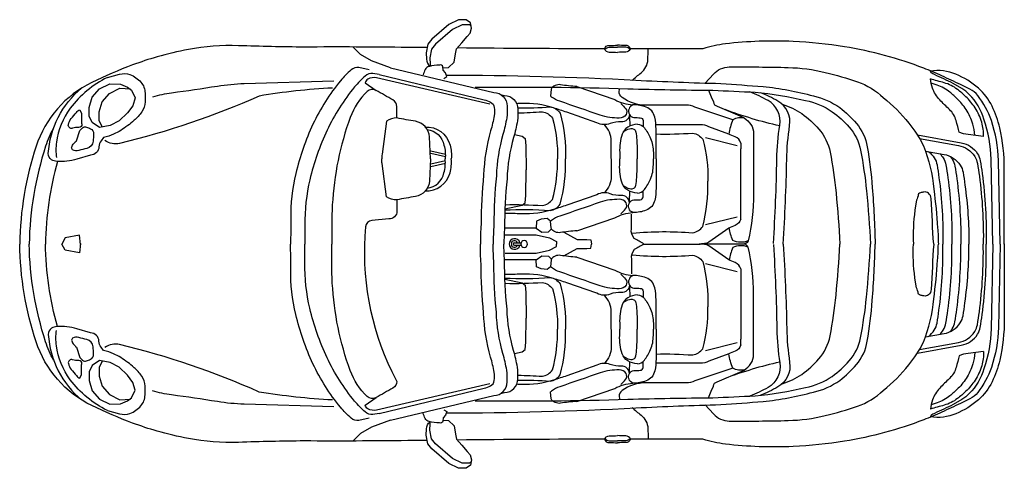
# Model space of a CAD drawing. Header units: millimetres. Extents: x 1343 to 64046, y 44602 to 77982.
# Tile 26 of 68: x 19242 to 23666, y 72056 to 74069. Entities that reach past the tile are written whole.
import ezdxf

# ---------------------------------------------------------------- set-up
doc = ezdxf.new("R2010")
doc.units = ezdxf.units.MM
doc.set_wipeout_variables(frame=1)

# ---------------------------------------------------------------- blocks, each defined once
blk = doc.blocks.new('A$C0AE11F45')
blk.add_wipeout([(1278.9, 122.7), (1130.9, 120.6), (947.4, 115.8), (757.7, 133.7), (562.1, 183.7), (324.1, 281.6), (169.8, 399.3), (73.8, 568), (0, 1006.4), (73.8, 1444.9), (169.8, 1613.5), (324.1, 1731.2), (507.4, 1809.9), (617.6, 1846.1), (757.7, 1879.1), (947.4, 1897.1), (982.9, 1896.4), (1278.9, 1890.1), (1497.3, 1890.5), (1830.3, 1887.5), (1833.4, 1903.4), (1852.1, 1925.8), (1928, 1991.7), (1971.6, 2012.9), (2005.2, 2012.9), (2025.1, 1999.2), (2030.1, 1975.6), (2023.9, 1953.2), (1966.2, 1886.1), (2627.7, 1882.3), (2635.3, 1893.6), (2648.4, 1897.1), (2685.5, 1898.4), (2724.4, 1897.2), (2735.7, 1893.6), (2743.3, 1882.3), (3069.5, 1882.3), (3170.3, 1904.3), (3474.1, 1915.3), (3705.3, 1891.4), (4061.1, 1795.5), (4091.1, 1782.5), (4206, 1768.3), (4306.8, 1705.4), (4368.2, 1625.2), (4402.8, 1527.3), (4423.3, 1343.2), (4423.3, 669.6), (4402.8, 485.6), (4368.2, 387.7), (4306.8, 307.5), (4206, 244.5), (4092.9, 230.1), (4061.1, 217.4), (3705.3, 121.4), (3474.1, 97.6), (3170.3, 108.6), (3069.5, 130.6), (2743.3, 130.5), (2735.7, 119.3), (2722.6, 115.8), (2648.4, 115.8), (2635.3, 119.3), (2627.7, 130.5), (1966.2, 126.8), (2023.9, 59.7), (2030.1, 37.3), (2025.1, 13.7), (2005.2, 0), (1971.6, 0), (1928, 21.1), (1890.1, 54.1), (1852.1, 87.1), (1833.4, 109.5), (1830.3, 125.4), (1497.3, 122.4)])
for p, q in [((4094.3, 1774.4), (4091.4, 1782.3)), ((2801.2, 1559.9), (2801.5, 1533.5)), ((2222.7, 1498.2), (2256.9, 1490.7)), ((2256.9, 1490.7), (2270.5, 1479.9)), ((2270.5, 1479.9), (2273.3, 1447.3)), ((3081.2, 1484.2), (3222.7, 1448.9)), ((1912.5, 1408.8), (1846.3, 1423.5)), ((2273.3, 1447.3), (2276, 1338.8)), ((2695.8, 1416.7), (2695.8, 1389.3)), ((2774, 1416.7), (2774, 1389.3)), ((2846.7, 1416.7), (2846.7, 1389.3)), ((3239.1, 1459.6), (3239.5, 1433.2)), ((3239.5, 1144.8), (3239.5, 1433.2)), ((1912.5, 1397.5), (1846.3, 1412.2)), ((1912.5, 1379.1), (1846.3, 1364.4)), ((2695.8, 1361.9), (2695.8, 1389.3)), ((2774, 1361.9), (2774, 1389.3)), ((2846.7, 1361.9), (2846.7, 1389.3)), ((1912.5, 1367.8), (1846.3, 1353.1)), ((2273.3, 1224.4), (2276, 1338.8)), ((2801.2, 1218.7), (2801.5, 1245.1)), ((2270.5, 1191.8), (2273.3, 1224.4)), ((2179.8, 1164.1), (2256.9, 1180.9)), ((2256.9, 1180.9), (2270.5, 1191.8)), ((3081.2, 1093.8), (3222.7, 1129.1)), ((3239.1, 1118.4), (3239.5, 1144.8)), ((2223.1, 1012.1), (2252.1, 1012.1)), ((2223.1, 1000.7), (2252.1, 1000.7)), ((2804.1, 1006.4), (3057.6, 1006.4)), ((3081.2, 919.1), (3222.7, 883.7)), ((3239.1, 894.5), (3239.5, 868)), ((2179.8, 848.7), (2256.9, 832)), ((3239.5, 868), (3239.5, 579.7)), ((2256.9, 832), (2270.5, 821.1)), ((2270.5, 821.1), (2273.3, 788.5)), ((2273.3, 788.5), (2276, 674.1)), ((2801.2, 794.2), (2801.5, 767.8)), ((2273.3, 565.6), (2276, 674.1)), ((2695.8, 651), (2695.8, 623.6)), ((2695.8, 596.2), (2695.8, 623.6)), ((2774, 651), (2774, 623.6)), ((2774, 596.2), (2774, 623.6)), ((2846.7, 651), (2846.7, 623.6)), ((2846.7, 596.2), (2846.7, 623.6)), ((3239.1, 553.3), (3239.5, 579.7)), ((2256.9, 522.1), (2270.5, 533)), ((2270.5, 533), (2273.3, 565.6)), ((3081.2, 528.7), (3222.7, 564)), ((2222.7, 514.7), (2256.9, 522.1)), ((2801.2, 453), (2801.5, 479.4)), ((4094.3, 238.4), (4091.4, 230.6))]:
    blk.add_line(p, q)
for points in [[(1901.1, 1796.7), (1926.8, 1798.9), (1951.7, 1822.5), (1957.9, 1859.9), (1962.9, 1882.2), (1986.6, 1909.6), (2010.2, 1937), (2023.9, 1953.2), (2030.1, 1975.6), (2025.1, 1999.2), (2005.2, 2012.9), (1971.6, 2012.9), (1928, 1991.7), (1852.1, 1925.8), (1833.4, 1903.4), (1826, 1864.8), (1827.2, 1836.2, 0.22161), (1843.7, 1804.5, 0.22161)], [(2027.9, 1986), (2021.4, 1990.5), (1987.8, 1990.5), (1944.2, 1969.3), (1868.3, 1903.4), (1849.6, 1881), (1842.1, 1842.4), (1843.4, 1813.8, 0.062527), (1845.1, 1803.4, 0.062527)], [(4404.4, 1006.4), (4396.5, 1380.9, 0.076537), (4365, 1560.2, 0.086757), (4303.6, 1672.7, 0.10675), (4269, 1701.1), (4226.5, 1721.5, 0.003982), (4143, 1760.8, 0.016266), (4061.1, 1795.5, 0.052049), (3705.3, 1891.4, 0.02824), (3474.1, 1915.3, 0.041393), (3170.3, 1904.3, 0.048157), (3069.5, 1882.3), (2743.3, 1882.3)], [(1830.3, 1887.5, -0.000281), (1743, 1888.6, 0.004665), (1278.9, 1890.1, -0.006938), (982.9, 1896.4, 0.055982), (757.7, 1879.1, 0.021498), (617.6, 1846.1, 0.021353), (507.4, 1809.9, 0.022762), (324.1, 1731.2, 0.203444), (73.8, 1444.9, 0.07526), (0, 1006.4, 0.07526)], [(2627.7, 1882.3, -0.002126), (1966.2, 1886.1)], [(2627.7, 1882.3, -0.3707), (2648.4, 1897.1, 0.000614), (2685.5, 1898.4)], [(2627.7, 1882.3, 0.3707), (2648.4, 1867.6, -0.000614), (2685.5, 1866.3)], [(2629.2, 1878.3, -0.309042), (2648.4, 1889, 0.000614), (2685.5, 1890.4)], [(2743.3, 1882.3, 0.3707), (2722.6, 1897.1, -0.000614), (2685.5, 1898.4)], [(2741.8, 1878.3, 0.309042), (2722.6, 1889, -0.000614), (2685.5, 1890.4)], [(2743.3, 1882.3, -0.370699), (2722.6, 1867.6, 0.000614), (2685.5, 1866.3)], [(2750.9, 1739.5, -0.024615), (2791.6, 1774.5, 0.223398), (2821.9, 1834.1, -0.00021), (2823.4, 1882.3, -0.00021)], [(393.8, 1753.3), (448.4, 1768.4, -0.15571), (495.5, 1766.5, -0.128859), (544.5, 1732.6, -0.172618), (563.3, 1683.7, -0.012779), (563.3, 1644.2, -0.149305), (548.2, 1599, -0.057452), (514.3, 1561.4, -0.039867), (454.1, 1516.2, -0.038453), (422.1, 1499.3, -0.044126), (376.9, 1484.2), (365.6, 1469.2, 0.151431), (356.2, 1442.8, -0.389635), (318.5, 1405.2), (256.3, 1386.4, -0.094342), (167.8, 1377, -0.108453), (143.4, 1384.5, -0.290912), (128.3, 1412.7, -0.205966), (278.4, 1705.9, -0.700887)], [(1570, 1788.3), (1523.7, 1798.3, 0.220404), (1488.7, 1787.7, 0.037374), (1441.5, 1738.9, 0.064028), (1317.6, 1544.1, 0.05126), (1240.3, 1322.6, 0.061449), (1217.6, 1118.5, -0.010916), (1216.5, 1006.4, -0.008235)], [(1614.4, 1767), (1587.1, 1770.8, 0.220404), (1552, 1760.2, 0.037374), (1504.8, 1711.4, 0.064028), (1380.9, 1516.6, 0.05126), (1303.6, 1295.1, 0.061449), (1280.9, 1091, -0.008235), (1280.5, 1006.4, -0.008235)], [(1666.2, 1797), (2130.2, 1686.7), (2130.2, 1686.7, -0.407429), (2189.4, 1625.5, -0.069501), (2188, 1572.7, -0.029071), (2171.1, 1498.3, 0.062231), (2141.5, 1312.5, 0.024249), (2130.1, 1092.5, 0.020658), (2127.6, 1006.4, 0.020658)], [(1904.8, 1749.8), (1919.1, 1758.6), (1913.6, 1775.1), (1902.6, 1786), (1900.4, 1801.4, 0.504918), (1886.2, 1809, 0.045684), (1839, 1803.6, 0.242065), (1821.5, 1789.3, 0.032414), (1812.7, 1765.2, 0.143073)], [(3080, 1728.8), (3116.6, 1769.1, -0.209375), (3187.7, 1800.9, -0.008786), (3452.3, 1798.5, -0.052376), (3619, 1776.4, -0.022093), (3763.5, 1734.8, -0.108048), (3879.4, 1663.3, -0.061356), (3993.9, 1548.7, -0.068655), (4060, 1446.6, -0.073523), (4106.6, 1252.5, -0.014318), (4123.8, 1078.6, -0.013039), (4126.9, 1006.4, -0.013039)], [(4423.3, 1005), (4423.3, 1343.2, 0.055426), (4402.8, 1527.3, 0.059428), (4368.2, 1625.2, 0.097452), (4306.8, 1705.4, 0.082707), (4206, 1768.3, 0.136156), (4091.1, 1782.5, -0.047635)], [(4371.5, 1006.4), (4363.5, 1386.6, 0.076537), (4332, 1565.9, 0.119374), (4265.7, 1678, 0.071149), (4232.5, 1704.1), (4193.4, 1727.2, 0.003982), (4110, 1766.5, 0.005807), (4094, 1774.6, 0.004362)], [(393.8, 1753.3, 0.118384), (227.2, 1615.8, 0.125214), (164.7, 1462.8, 0.057098), (164.7, 1393.9, -1.07298)], [(1411.4, 1736.4), (1008.4, 1725.1, 0.03271), (887.9, 1713.8, -0.00658), (682.6, 1683.7, 0.040733), (596, 1664.9, 0.249875)], [(2112.5, 1634.2), (1603.5, 1751.8, 0.184919), (1563.6, 1746.3, 0.243778), (1552.5, 1729.6), (1601.1, 1695.7)], [(1614.4, 1767), (2087.2, 1653.1, -0.053281), (2115.2, 1643.1, -0.257952), (2132.2, 1619.1, -0.069501), (2131.2, 1582.2, -0.029071), (2115.8, 1514.3, 0.06163), (2084, 1316.3, 0.023841), (2072.5, 1094.6, 0.020054), (2070, 1006.4, 0.020054)], [(1919.7, 1764.2, -0.013204), (2768.4, 1741.8, 0.006823), (3149.7, 1726.8, 0.002349), (3339.3, 1713.7, -0.035892), (3565.5, 1671.3, -0.099022), (3684.3, 1618.5, -0.0549), (3759, 1547.5, -0.134174), (3807.6, 1442.9, -0.023136), (3830.1, 1259.9, -0.011713), (3843.3, 1006.4, -0.011713)], [(4330.5, 1488.9), (4260.5, 1497.6, -0.060338), (4220.5, 1507.6, 0.005591), (4206.8, 1560, 0.137482), (4176.8, 1610, -0.014112), (4133.1, 1653.7, -0.101805), (4100.6, 1706.1, -0.064537), (4091.3, 1747.1, -0.064537)], [(4330.5, 1488.9, 0.075551), (4321.7, 1552.5, 0.072826), (4291.8, 1617.5, 0.056103), (4250.5, 1667.4, 0.027417), (4213, 1699.9, 0.098085), (4153.1, 1729.8, -0.002459), (4091.3, 1747.1, -0.002459)], [(4290.3, 1493.9, 0.060664), (4281.7, 1544.9, 0.072826), (4251.8, 1609.8, 0.056103), (4210.5, 1659.7, 0.027417), (4173, 1692.2, 0.098085), (4113.1, 1722.2, -0.000743), (4094.4, 1727.3)], [(1405.7, 1706.3, 0.028311), (1076.2, 1670.5, -0.046105), (449.1, 1457.9, -0.219439), (383.2, 1471.1, 0.325452)], [(1845.7, 1388.3), (1840.7, 1486.6, 0.352581), (1777.6, 1557.1, -0.008047), (1694.4, 1572.2), (1694.4, 1622.6, 0.270521), (1676.8, 1652.9, -0.000614), (1601.1, 1695.7, 0.331797), (1560.8, 1690.7, 0.11427), (1485.2, 1574.8, 0.074246), (1404.5, 1181.7, 0.021686), (1402.6, 1006.4, 0.021686)], [(2046.2, 1709.5, -0.010667), (2732, 1703.2, 0.006823), (3113.5, 1696.7, 0.002349), (3303.4, 1687.8, -0.035892), (3530.5, 1650.4, -0.099022), (3650.4, 1600.2, -0.0549), (3726.7, 1530.9, -0.134174), (3777.6, 1427.4, -0.023136), (3804.1, 1244.9, -0.011039), (3822.2, 1006.4, -0.011039)], [(2502.5, 1713.2), (2672.9, 1654.5, 0.113823), (2755.2, 1631, 0.467977), (2739.5, 1588, -0.412278), (2702.3, 1554.7, 0.105935), (2653.3, 1546.9, -0.220468), (2592.6, 1550.8), (2457.5, 1597.7, 0.006488), (2398.8, 1617.3, 0.087388), (2253.9, 1636.9, -0.002401), (2232.4, 1636.1, -0.002401)], [(2502.5, 1713.2, -0.024834), (2430.1, 1721, 0.300381), (2387, 1701.4), (2385.1, 1670.1)], [(2813.6, 1629.4, -0.154428), (2706, 1663.5, -0.279563), (2693.5, 1692.1, 0.0411), (2694.1, 1704.3, 0.0411)], [(3094.8, 1697, 0.045215), (3106.4, 1666.2), (3117.1, 1643.7, 0.345557), (3133.3, 1624.9), (3245.8, 1577.2, -0.230283), (3296.9, 1512.8), (3296.9, 1231.2, -0.05775), (3272.4, 1020.5, -0.221944), (3203.6, 1022.8, -0.049345), (3186.5, 1078.8, -0.049345)], [(3386.1, 1008.6, 0.011415), (3401.5, 1387.5, -0.034437), (3414.8, 1539.8, 0.311257), (3361.8, 1650.1, 0.038052), (3280.3, 1688.8, 0.193774)], [(3430.2, 1006.4, 0.011415), (3445.7, 1385.3, -0.034437), (3459, 1537.5, 0.311257), (3405.9, 1647.9, 0.036685), (3327.5, 1685.4, 0.193774)], [(2160, 1678), (2178, 1673.1), (2178, 1673.1, -0.407429), (2237.3, 1611.9, -0.069501), (2235.9, 1559, -0.029071), (2218.9, 1484.6, 0.062231), (2189.4, 1298.8, 0.024249), (2177.9, 1078.9, 0.017381), (2175.4, 1006.4, 0.017381)], [(2701.3, 1636.4, -0.013286), (2722, 1613.9, -0.337789), (2723.8, 1587.3, -0.259224), (2693, 1571.3, -0.021299), (2651.5, 1574.3, -0.055963), (2607.7, 1584.3, 0.002113), (2426.4, 1647.1, -0.070451), (2389, 1666, -0.094491), (2385.1, 1670.1, -0.27987)], [(269.5, 1608.4), (277.1, 1591.5), (277.1, 1563.3, 0.04992), (278.9, 1544.4, -0.494644), (265.8, 1529.4, 0.100112), (237.5, 1525.6, -0.588914), (218.7, 1542.6, -0.119485), (231.9, 1568.9, 0.013341), (254.5, 1597.1, -0.140517), (269.5, 1608.4, 0.473723)], [(2237.1, 1617.4, 0.022542), (2382.8, 1622.1)], [(2238.4, 1595.3, 0.016969), (2348.1, 1600)], [(2348.1, 1600, -0.195218), (2393.4, 1571.8, -0.070126), (2416.2, 1389.3, -0.070126)], [(2382.8, 1622.1, -0.195218), (2428.1, 1593.8, -0.070006), (2452.5, 1389.3, -0.070006)], [(2858.9, 1389.3), (2858.9, 1521.4, 0.053938), (2853, 1576.2, 0.254764), (2814.5, 1620.6, 0.092411), (2755.2, 1631)], [(3203.6, 1563.9), (3032.3, 1620.5, 0.12452), (2994.6, 1629.4)], [(3414.2, 1536.2, -0.033935), (3169.2, 1609.7, -0.033935)], [(3425.6, 1633.4, -0.073848), (3513.4, 1591.4, -0.0549), (3589.8, 1522.1, -0.134174), (3640.7, 1418.6, -0.023136), (3667.2, 1236.1, -0.010631), (3684.8, 1006.4, -0.010631)], [(1694.4, 1572.2, 0.146365), (1647.5, 1558.2), (1628.1, 1409.1, 0.020696), (1626.3, 1388.3, 0.020696)], [(2739.5, 1588, 0.326686), (2759.7, 1574.7, 0.023531), (2787.8, 1573.2, -0.359), (2801.2, 1559.9)], [(3256.7, 1571, 0.169354), (3203.6, 1563.9, 0.056224), (3185, 1499.8, 0.056224)], [(152.5, 1527.6, 0.046386), (116.6, 1444.9, 0.07526), (42.8, 1006.4)], [(282.7, 1527.5, -0.247528), (299.7, 1531.3, -0.056791), (318.5, 1523.7, -0.281439), (331.7, 1501.2, -0.017622), (329.8, 1467.3, -0.327274), (301.5, 1435.3, 0.021137), (265.8, 1425.9, -0.219354), (237.5, 1429.7, -0.356278), (233.8, 1441, -0.072558), (243.2, 1457.9, -0.066843), (254.5, 1469.2), (269.5, 1516.2), (282.7, 1527.5)], [(1820.7, 1531.3, -0.358011), (1933.5, 1450.5, -0.087142), (1939, 1388.3)], [(1831, 1519.9, -0.316561), (1906.1, 1450.5, -0.087142), (1911.6, 1388.3)], [(2657.3, 1389.9), (2657.3, 1467.8, 0.199641), (2626.5, 1542, -0.141935)], [(2774.8, 1544.2, 0.117989), (2732, 1530.9, 0.175982), (2706.3, 1499.5, 0.098855), (2695.8, 1416.7, -1.01209)], [(2711, 1509.7), (2732.5, 1521.3, -0.238178), (2758.4, 1522, -0.252188), (2768, 1509, -0.013169), (2772.1, 1473.5, -0.027186), (2774, 1416.7, -0.027186)], [(2774.8, 1544.2, -0.242282), (2806.3, 1528, -0.047081), (2833.9, 1480.4, -0.10256), (2846.7, 1416.7, -2.072365)], [(2858.9, 1500.1, 0.02547), (3023.6, 1504.4)], [(3023.6, 1504.4, -0.195218), (3068.9, 1476.2, -0.071933), (3091.6, 1289, -0.070126)], [(3185, 1499.8), (3096, 1532.7, 0.12452), (3058.4, 1541.7)], [(3239.1, 1459.6, 0.234479), (3214.3, 1488, 0.003885), (3185, 1499.8, 0.003885)], [(4033, 1496), (4229.7, 1460.4, -0.207319), (4302.9, 1411.7, -0.101931), (4315.1, 1380.3, -0.00876), (4323.8, 1322.9, -0.038849), (4341.4, 1006.4, -0.03739)], [(4042.6, 1480), (4217, 1448.5, -0.207319), (4290.2, 1399.8, -0.101931), (4302.4, 1368.4, -0.00876), (4311.1, 1311, -0.03739), (4328.8, 1006.4, -0.03739)], [(4068.7, 1423.6), (4152.5, 1408.5, -0.207319), (4225.7, 1359.7, -0.101931), (4237.9, 1328.4, -0.00876), (4246.6, 1270.9, -0.032481), (4264.6, 1006.4)], [(4082.4, 1421.1, -0.088206), (4108.8, 1392.8, -0.101931), (4121, 1361.5, -0.00876), (4129.8, 1304, -0.036536), (4147.6, 1006.4, -0.036536)], [(169.7, 1376.8, 0.063252), (115.7, 1006.4, 0.063252)], [(1694.4, 1204.4, -0.146365), (1647.5, 1218.4), (1628.1, 1367.5, -0.020696), (1626.3, 1388.3, -0.020696)], [(1845.7, 1388.3), (1840.7, 1290, -0.352581), (1777.6, 1219.5, 0.008047), (1694.4, 1204.4), (1694.4, 1154)], [(1820.7, 1245.3, 0.358011), (1933.5, 1326.1, 0.087142), (1939, 1388.3)], [(1831, 1256.7, 0.316561), (1906.1, 1326.1, 0.087142), (1911.6, 1388.3)], [(2348.1, 1178.6, 0.195218), (2393.4, 1206.8, 0.070126), (2416.2, 1389.3, 0.070126)], [(2382.8, 1156.5, 0.195218), (2428.1, 1184.8, 0.070006), (2452.5, 1389.3, 0.070006)], [(2657.3, 1388.7), (2657.3, 1310.8, -0.199641), (2626.5, 1236.6, 0.141935)], [(2858.9, 1389.3), (2858.9, 1257.2, -0.053938), (2853, 1202.4, -0.254764), (2814.5, 1158, -0.092411), (2755.2, 1147.6)], [(4133.3, 1411.9, -0.056082), (4149, 1392.8, -0.101931), (4161.2, 1361.5, -0.00876), (4169.9, 1304, -0.036536), (4187.8, 1006.4, -0.036536)], [(4180, 1399.7, -0.0341), (4189.1, 1387.6, -0.101931), (4201.3, 1356.2, -0.00876), (4210, 1298.8, -0.035895), (4227.9, 1006.4, -0.035895)], [(2774.8, 1234.4, -0.117989), (2732, 1247.7, -0.175982), (2706.3, 1279.1, -0.098855), (2695.8, 1361.9, 1.01209)], [(2711, 1268.9), (2732.5, 1257.3, 0.238178), (2758.4, 1256.6, 0.252188), (2768, 1269.6, 0.013169), (2772.1, 1305.1, 0.027186), (2774, 1361.9, 0.027186)], [(2774.8, 1234.4, 0.242282), (2806.3, 1250.6, 0.047081), (2833.9, 1298.1, 0.10256), (2846.7, 1361.9, 2.072365)], [(3023.6, 1057, 0.195218), (3068.9, 1085.3, 0.066177), (3091.6, 1289, 0.070126)], [(4106, 1006.4, -0.004647), (4095, 1210, 0.212789), (4082.8, 1234.3, 0.225042), (4061.8, 1239.6, 0.010282), (4046.2, 1236.1, 0.358153), (4035.7, 1222.2, -0.030605), (4027, 1196), (4021.8, 1157.7, 0.044318), (4014.6, 1006.4, 0.044318)], [(2502.5, 1065.4), (2672.9, 1124.1, -0.113823), (2755.2, 1147.6, -0.467977), (2739.5, 1190.6, 0.412278), (2702.3, 1223.9, -0.105935), (2653.3, 1231.7, 0.220468), (2592.6, 1227.8), (2457.5, 1180.8, -0.006488), (2398.8, 1161.3, -0.087388), (2253.9, 1141.7, 0.008359), (2179.1, 1143.5, 0.008359)], [(2701.3, 1142.1, 0.013286), (2722, 1164.6, 0.337789), (2723.8, 1191.3, 0.259224), (2693, 1207.3, 0.021299), (2651.5, 1204.3, 0.055963), (2607.7, 1194.2, -0.002113), (2426.4, 1131.5, 0.070451), (2389, 1112.5, 0.094491), (2385.1, 1108.4, 0.27987)], [(2739.5, 1190.6, -0.326686), (2759.7, 1203.9, -0.023531), (2787.8, 1205.3, 0.359), (2801.2, 1218.7)], [(1694.4, 1154, -0.460181), (1657.9, 1119.1), (1582.7, 1112.3, 0.361883), (1553.7, 1083.2, 0.136022), (1671.2, 433.9, 0.015575)], [(2177.5, 1159.3, -0.031761), (2382.8, 1156.5, -0.031761)], [(2180.7, 1182.8, -0.025901), (2348.1, 1178.6)], [(2502.5, 1065.4, 0.024834), (2430.1, 1057.6, -0.300381), (2387, 1077.1), (2385.1, 1108.4), (2369.4, 1120.2), (2342, 1118.2), (2322.4, 1108.4), (2320.4, 1077.1), (2345.9, 1059.5), (2375.3, 1061.5), (2387, 1073.2)], [(2804.1, 1006.4, -0.007409), (2761.2, 1031.7, -0.250325), (2748.5, 1074.9), (2748.5, 1139.7)], [(3239.1, 1118.4, -0.234479), (3214.3, 1090, -0.003885), (3185, 1078.2, -0.003885)], [(2752.2, 1055.2, -0.042022), (3023.6, 1057)], [(3185, 1078.2), (3095.2, 1014.9, -0.137248), (3057.6, 1006.4)], [(3272.4, 1020.5, -0.353184), (3247.7, 1006.4)], [(1830.3, 125.4, 0.000281), (1743, 124.3, -0.004665), (1278.9, 122.7, 0.006938), (982.9, 116.4, -0.055982), (757.7, 133.7, -0.021498), (617.6, 166.8, -0.021353), (507.4, 203, -0.022762), (324.1, 281.6, -0.203444), (73.8, 568, -0.07526), (0, 1006.4, -0.07526)], [(152.5, 485.3, -0.046386), (116.6, 568, -0.07526), (42.8, 1006.4)], [(169.7, 636, -0.063252), (115.7, 1006.4, -0.063252)], [(1570, 224.6), (1523.7, 214.5, -0.220404), (1488.7, 225.1, -0.037374), (1441.5, 274, -0.064028), (1317.6, 468.8, -0.05126), (1240.3, 690.3, -0.061449), (1217.6, 894.4, 0.010916), (1216.5, 1006.4, 0.008235)], [(1614.4, 245.9), (1587.1, 242.1, -0.220404), (1552, 252.6, -0.037374), (1504.8, 301.5, -0.064028), (1380.9, 496.3, -0.05126), (1303.6, 717.8, -0.061449), (1280.9, 921.9, 0.008235), (1280.5, 1006.4, 0.008235)], [(1671.2, 433.9), (1694.4, 390.2, -0.270521), (1676.8, 360, 0.000614), (1601.1, 317.2, -0.331797), (1560.8, 322.2, -0.11427), (1485.2, 438.1, -0.074246), (1404.5, 831.2, -0.021686), (1402.6, 1006.4)], [(1614.4, 245.9), (2087.2, 359.8, 0.053281), (2115.2, 369.8, 0.257952), (2132.2, 393.8, 0.069501), (2131.2, 430.7, 0.029071), (2115.8, 498.6, -0.06163), (2084, 696.5, -0.023841), (2072.5, 918.2, -0.020054), (2070, 1006.4, -0.020054)], [(1666.2, 215.9), (2130.2, 326.1), (2130.2, 326.1, 0.407429), (2189.4, 387.3, 0.069501), (2188, 440.2, 0.029071), (2171.1, 514.6, -0.062231), (2141.5, 700.4, -0.024249), (2130.1, 920.3, -0.020658), (2127.6, 1006.4, -0.020658)], [(1919.7, 248.7, 0.013204), (2768.4, 271.1, -0.006823), (3149.7, 286, -0.002349), (3339.3, 299.1, 0.035892), (3565.5, 341.5, 0.099022), (3684.3, 394.4, 0.0549), (3759, 465.3, 0.134174), (3807.6, 569.9, 0.023136), (3830.1, 753, 0.011713), (3843.3, 1006.4, 0.011713)], [(2046.2, 303.4, 0.010667), (2732, 309.7, -0.006823), (3113.5, 316.2, -0.002349), (3303.4, 325.1, 0.035892), (3530.5, 362.4, 0.099022), (3650.4, 412.6, 0.0549), (3726.7, 481.9, 0.134174), (3777.6, 585.4, 0.023136), (3804.1, 767.9, 0.011039), (3822.2, 1006.4, 0.011039)], [(2160, 334.9), (2178, 339.8), (2178, 339.8, 0.407429), (2237.3, 401, 0.069501), (2235.9, 453.9, 0.029071), (2218.9, 528.3, -0.062231), (2189.4, 714.1, -0.024249), (2177.9, 934, -0.017381), (2175.4, 1006.4, -0.017381)], [(4404.4, 1006.4), (4396.5, 632, -0.076537), (4365, 452.6, -0.086757), (4303.6, 340.1, -0.10675), (4269, 311.8), (4226.5, 291.4, -0.003982), (4143, 252, -0.016266), (4061.1, 217.4, -0.052049), (3705.3, 121.4, -0.02824), (3474.1, 97.6, -0.041393), (3170.3, 108.6, -0.048157), (3069.5, 130.6), (2743.3, 130.6)], [(2804.1, 1006.4, 0.007409), (2761.2, 981.2, 0.250325), (2748.5, 937.9), (2748.5, 873.2)], [(3247.7, 1006.4), (3094.3, 1006.4, 0.060517), (3053.1, 1006.4)], [(3209, 1006.4), (3094.3, 1006.4, -0.060517), (3053.1, 1006.4)], [(3185, 934.7), (3095.2, 998, 0.137248), (3057.6, 1006.4)], [(3080, 284.1), (3116.6, 243.8, 0.209375), (3187.7, 212, 0.008786), (3452.3, 214.4, 0.052376), (3619, 236.4, 0.022093), (3763.5, 278.1, 0.108048), (3879.4, 349.6, 0.061356), (3993.9, 464.1, 0.068655), (4060, 566.3, 0.073523), (4106.6, 760.4, 0.014318), (4123.8, 934.2, 0.013039), (4126.9, 1006.4, 0.013039)], [(3094.8, 315.9, -0.045215), (3106.4, 346.6), (3117.1, 369.2, -0.345557), (3133.3, 388), (3245.8, 435.7, 0.230283), (3296.9, 500), (3296.9, 781.7, 0.05775), (3272.4, 992.3, 0.221944), (3203.6, 990.1, 0.049345), (3186.5, 934.1, 0.049345)], [(3272.4, 992.3, 0.353184), (3247.7, 1006.4)], [(3386.1, 1004.2, -0.011415), (3401.5, 625.4, 0.034437), (3414.8, 473.1, -0.311257), (3361.8, 362.8, -0.038052), (3280.3, 324.1, -0.193774)], [(3430.2, 1006.4, -0.011415), (3445.7, 627.6, 0.034437), (3459, 475.3, -0.311257), (3405.9, 365, -0.036685), (3327.5, 327.5, -0.193774)], [(3425.6, 379.4, 0.073848), (3513.4, 421.5, 0.0549), (3589.8, 490.8, 0.134174), (3640.7, 594.3, 0.023136), (3667.2, 776.8, 0.010631), (3684.8, 1006.4, 0.010631)], [(4106, 1006.4, 0.004647), (4095, 802.9, -0.212789), (4082.8, 778.5, -0.225042), (4061.8, 773.3, -0.010282), (4046.2, 776.8, -0.358153), (4035.7, 790.7, 0.030605), (4027, 816.8), (4021.8, 855.2, -0.044318), (4014.6, 1006.4, -0.044318)], [(4033, 516.9), (4229.7, 552.4, 0.207319), (4302.9, 601.2, 0.101931), (4315.1, 632.5, 0.00876), (4323.8, 690, 0.038849), (4341.4, 1006.4, 0.03739)], [(4042.6, 532.8), (4217, 564.3, 0.207319), (4290.2, 613.1, 0.101931), (4302.4, 644.4, 0.00876), (4311.1, 701.9, 0.03739), (4328.8, 1006.4, 0.03739)], [(4068.7, 589.3), (4152.5, 604.4, 0.207319), (4225.7, 653.1, 0.101931), (4237.9, 684.5, 0.00876), (4246.6, 742, 0.032481), (4264.6, 1006.4)], [(4082.4, 591.7, 0.088206), (4108.8, 620.1, 0.101931), (4121, 651.4, 0.00876), (4129.8, 708.9, 0.036536), (4147.6, 1006.4, 0.036536)], [(4423.3, 1007.9), (4423.3, 669.6, -0.055426), (4402.8, 485.6, -0.059428), (4368.2, 387.7, -0.097452), (4306.8, 307.5, -0.082707), (4206, 244.5, -0.136156), (4091.1, 230.4, 0.047635)], [(4371.5, 1006.4), (4363.5, 626.3, -0.076537), (4332, 446.9, -0.119374), (4265.7, 334.9, -0.071149), (4232.5, 308.7), (4193.4, 285.7, -0.003982), (4110, 246.3, -0.005807), (4094, 238.2, -0.004362)], [(4133.3, 600.9, 0.056082), (4149, 620.1, 0.101931), (4161.2, 651.4, 0.00876), (4169.9, 708.9, 0.036536), (4187.8, 1006.4, 0.036536)], [(4180, 613.2, 0.0341), (4189.1, 625.3, 0.101931), (4201.3, 656.6, 0.00876), (4210, 714.1, 0.035895), (4227.9, 1006.4, 0.035895)], [(2502.5, 947.5), (2672.9, 888.8, 0.113823), (2755.2, 865.3, 0.467977), (2739.5, 822.3, -0.412278), (2702.3, 789, 0.105935), (2653.3, 781.2, -0.220468), (2592.6, 785.1), (2457.5, 832, 0.006488), (2398.8, 851.6, 0.087388), (2253.9, 871.2, -0.008359), (2179.1, 869.4, -0.008359)], [(2502.5, 947.5, -0.024834), (2430.1, 955.3, 0.300381), (2387, 935.7), (2385.1, 904.4), (2369.4, 892.7), (2342, 894.7), (2322.4, 904.4), (2320.4, 935.7), (2345.9, 953.4), (2375.3, 951.4), (2387, 939.7)], [(2752.2, 957.7, 0.042022), (3023.6, 955.8)], [(3023.6, 955.8, -0.195218), (3068.9, 927.6, -0.066177), (3091.6, 723.9, -0.070126)], [(3239.1, 894.5, 0.234479), (3214.3, 922.8, 0.003885), (3185, 934.7, 0.003885)], [(2701.3, 870.7, -0.013286), (2722, 848.2, -0.337789), (2723.8, 821.6, -0.259224), (2693, 805.6, -0.021299), (2651.5, 808.6, -0.055963), (2607.7, 818.6, 0.002113), (2426.4, 881.4, -0.070451), (2389, 900.3, -0.094491), (2385.1, 904.4, -0.27987)], [(2177.5, 853.6, 0.031761), (2382.8, 856.3, 0.031761)], [(2382.8, 856.3, -0.195218), (2428.1, 828.1, -0.070006), (2452.5, 623.6, -0.070006)], [(2858.9, 623.6), (2858.9, 755.7, 0.053938), (2853, 810.5, 0.254764), (2814.5, 854.9, 0.092411), (2755.2, 865.3)], [(2180.7, 830.1, 0.025901), (2348.1, 834.3)], [(2348.1, 834.3, -0.195218), (2393.4, 806.1, -0.070126), (2416.2, 623.6, -0.070126)], [(2739.5, 822.3, 0.326686), (2759.7, 809, 0.023531), (2787.8, 807.5, -0.359), (2801.2, 794.2)], [(2657.3, 624.2), (2657.3, 702.1, 0.199641), (2626.5, 776.3, -0.141935)], [(2774.8, 778.5, 0.117989), (2732, 765.2, 0.175982), (2706.3, 733.8, 0.098855), (2695.8, 651, -1.01209)], [(2711, 744), (2732.5, 755.6, -0.238178), (2758.4, 756.3, -0.252188), (2768, 743.3, -0.013169), (2772.1, 707.8, -0.027186), (2774, 651, -0.027186)], [(2774.8, 778.5, -0.242282), (2806.3, 762.3, -0.047081), (2833.9, 714.7, -0.10256), (2846.7, 651, -2.072365)], [(3023.6, 508.4, 0.195218), (3068.9, 536.7, 0.071933), (3091.6, 723.9, 0.070126)], [(393.8, 259.6), (448.4, 244.5, 0.15571), (495.5, 246.4, 0.128859), (544.5, 280.3, 0.172618), (563.3, 329.2, 0.012779), (563.3, 368.7, 0.149305), (548.2, 413.9, 0.057452), (514.3, 451.5, 0.039867), (454.1, 496.7, 0.038453), (422.1, 513.6, 0.044126), (376.9, 528.6), (365.6, 543.7, -0.151431), (356.2, 570, 0.389635), (318.5, 607.7), (256.3, 626.5, 0.094342), (167.8, 635.9, 0.108453), (143.4, 628.4, 0.290912), (128.3, 600.1, 0.205966), (278.4, 306.9, 0.700887)], [(2348.1, 412.9, 0.195218), (2393.4, 441.1, 0.070126), (2416.2, 623.6, 0.070126)], [(2382.8, 390.8, 0.195218), (2428.1, 419, 0.070006), (2452.5, 623.6, 0.070006)], [(2657.3, 623), (2657.3, 545, -0.199641), (2626.5, 470.9, 0.141935)], [(2858.9, 623.6), (2858.9, 491.5, -0.053938), (2853, 436.7, -0.254764), (2814.5, 392.3, -0.092411), (2755.2, 381.9)], [(393.8, 259.6, -0.118384), (227.2, 397.1, -0.125214), (164.7, 550.1, -0.057098), (164.7, 619, 1.07298)], [(282.7, 485.4, 0.247528), (299.7, 481.6, 0.056791), (318.5, 489.1, 0.281439), (331.7, 511.7, 0.017622), (329.8, 545.6, 0.327274), (301.5, 577.6, -0.021137), (265.8, 587, 0.219354), (237.5, 583.2, 0.356278), (233.8, 571.9, 0.072558), (243.2, 555, 0.066843), (254.5, 543.7), (269.5, 496.7), (282.7, 485.4)], [(2774.8, 468.7, -0.117989), (2732, 482, -0.175982), (2706.3, 513.4, -0.098855), (2695.8, 596.2, 1.01209)], [(2711, 503.1), (2732.5, 491.6, 0.238178), (2758.4, 490.9, 0.252188), (2768, 503.9, 0.013169), (2772.1, 539.4, 0.027186), (2774, 596.2, 0.027186)], [(2774.8, 468.7, 0.242282), (2806.3, 484.9, 0.047081), (2833.9, 532.4, 0.10256), (2846.7, 596.2, 2.072365)], [(1405.7, 306.6, -0.028311), (1076.2, 342.3, 0.046105), (449.1, 555, 0.219439), (383.2, 541.8, -0.325452)], [(3239.1, 553.3, -0.234479), (3214.3, 524.9, -0.003885), (3185, 513.1, -0.003885)], [(269.5, 404.4), (277.1, 421.4), (277.1, 449.6, -0.04992), (278.9, 468.4, 0.494644), (265.8, 483.5, -0.100112), (237.5, 487.2, 0.588914), (218.7, 470.3, 0.119485), (231.9, 444, -0.013341), (254.5, 415.7, 0.140517), (269.5, 404.4, -0.473723)], [(2858.9, 512.7, -0.02547), (3023.6, 508.4)], [(3185, 513.1), (3096, 480.1, -0.12452), (3058.4, 471.2)], [(3256.7, 441.9, -0.169354), (3203.6, 449, -0.056224), (3185, 513.1, -0.056224)], [(4330.5, 524, -0.075551), (4321.7, 460.3, -0.072826), (4291.8, 395.4, -0.056103), (4250.5, 345.5, -0.027417), (4213, 313, -0.098085), (4153.1, 283.1, 0.002459), (4091.3, 265.8, 0.002459)], [(4330.5, 524), (4260.5, 515.3, 0.060338), (4220.5, 505.3, -0.005591), (4206.8, 452.8, -0.137482), (4176.8, 402.9, 0.014112), (4133.1, 359.2, 0.101805), (4100.6, 306.8, 0.064537), (4091.3, 265.8, 0.064537)], [(4290.3, 519, -0.060664), (4281.7, 468, -0.072826), (4251.8, 403.1, -0.056103), (4210.5, 353.1, -0.027417), (4173, 320.7, -0.098085), (4113.1, 290.7, 0.000743), (4094.4, 285.6)], [(2502.5, 299.7), (2672.9, 358.4, -0.113823), (2755.2, 381.9, -0.467977), (2739.5, 424.9, 0.412278), (2702.3, 458.2, -0.105935), (2653.3, 466, 0.220468), (2592.6, 462.1), (2457.5, 415.1, -0.006488), (2398.8, 395.6, -0.087388), (2253.9, 376, 0.002401), (2232.4, 376.8, 0.002401)], [(2739.5, 424.9, -0.326686), (2759.7, 438.2, -0.023531), (2787.8, 439.6, 0.359), (2801.2, 453)], [(3203.6, 449), (3032.3, 392.4, -0.12452), (2994.6, 383.4)], [(3414.2, 476.7, 0.033935), (3169.2, 403.2, 0.033935)], [(2238.4, 417.6, -0.016969), (2348.1, 412.9)], [(2701.3, 376.4, 0.013286), (2722, 398.9, 0.337789), (2723.8, 425.6, 0.259224), (2693, 441.6, 0.021299), (2651.5, 438.6, 0.055963), (2607.7, 428.5, -0.002113), (2426.4, 365.8, 0.070451), (2389, 346.8, 0.094491), (2385.1, 342.7, 0.27987)], [(2112.5, 378.7), (1603.5, 261, -0.184919), (1563.6, 266.6, -0.243778), (1552.5, 283.3), (1601.1, 317.2)], [(2237.1, 395.5, -0.022542), (2382.8, 390.8)], [(2813.6, 383.4, 0.154428), (2706, 349.4, 0.279563), (2693.5, 320.8, -0.0411), (2694.1, 308.6, -0.0411)], [(1411.4, 276.5), (1008.4, 287.8, -0.03271), (887.9, 299, 0.00658), (682.6, 329.2, -0.040733), (596, 348, -0.249875)], [(2502.5, 299.7, 0.024834), (2430.1, 291.9, -0.300381), (2387, 311.4), (2385.1, 342.7)], [(2750.9, 273.4, 0.024615), (2791.6, 238.4, -0.223398), (2821.9, 178.8, 0.00021), (2823.4, 130.6, 0.00021)], [(1904.8, 263), (1919.1, 254.3), (1913.6, 237.8), (1902.6, 226.9), (1900.4, 211.5, -0.504918), (1886.2, 203.8, -0.045684), (1839, 209.3, -0.242065), (1821.5, 223.6, -0.032414), (1812.7, 247.7, -0.143073)], [(1901.1, 216.2), (1926.8, 214), (1951.7, 190.3), (1957.9, 153), (1962.9, 130.6), (1986.6, 103.3), (2010.2, 75.9), (2023.9, 59.7), (2030.1, 37.3), (2025.1, 13.7), (2005.2, 0), (1971.6, 0), (1928, 21.1), (1852.1, 87.1), (1833.4, 109.5), (1826, 148), (1827.2, 176.7, -0.22161), (1843.7, 208.4, -0.22161)], [(2027.9, 26.9), (2021.4, 22.4), (1987.8, 22.4), (1944.2, 43.5), (1868.3, 109.5), (1849.6, 131.9), (1842.1, 170.4), (1843.4, 199, -0.062527), (1845.1, 209.4, -0.062527)], [(2627.7, 130.5, -0.3707), (2648.4, 145.3, 0.000614), (2685.5, 146.6)], [(2629.2, 134.6, 0.309042), (2648.4, 123.8, -0.000614), (2685.5, 122.5)], [(2743.3, 130.5, 0.370699), (2722.6, 145.3, -0.000614), (2685.5, 146.6)], [(2741.8, 134.6, -0.309042), (2722.6, 123.8, 0.000614), (2685.5, 122.5)], [(2627.7, 130.5, 0.002126), (1966.2, 126.8)], [(2627.7, 130.5, 0.3707), (2648.4, 115.8, -0.000614), (2685.5, 114.4)], [(2743.3, 130.5, -0.3707), (2722.6, 115.8, 0.000614), (2685.5, 114.4)]]:
    blk.add_lwpolyline(points, format="xyb")
for points in [[(1666.2, 1797), (1580.8, 1828.1), (1531.5, 1856.3), (1497.3, 1890.5)], [(452.2, 1723.2), (484.2, 1710), (503, 1696.9), (518.1, 1663), (508.7, 1627.2), (484.2, 1595.3), (446.5, 1559.5), (407, 1538.8), (358, 1529.4), (326, 1552), (312.8, 1580.2), (312.8, 1619.7), (326, 1664.9), (358, 1702.5), (405.1, 1725.1), (452.2, 1723.2)], [(371, 1531.9), (370.9, 1531.9), (357.7, 1560.2), (357.7, 1599.7), (370.9, 1644.9), (402.9, 1682.5), (450, 1705.1), (497.1, 1703.2)], [(2994.6, 1629.4), (2813.6, 1629.4)], [(2739.7, 1579.6), (2741.5, 1535.8)], [(3058.4, 1541.7), (2858.1, 1541.7)], [(2739.7, 1199), (2741.5, 1242.7)], [(2320.4, 1077.1), (2177.8, 1077.1)], [(273.2, 1004.7), (268.9, 1046.2), (204.5, 1034.7), (188.8, 1006.4)], [(2180.6, 1047.8), (2320.8, 1047.8), (2380, 1033.6), (2411.7, 1017.8), (2411.7, 1006.4)], [(2445.2, 1060), (2503.8, 1026.8), (2548, 1026.8), (2565.7, 1024.6), (2569.1, 1006.4)], [(273.2, 1008.2), (268.9, 966.7), (204.5, 978.1), (188.8, 1006.4)], [(2180.6, 965.1), (2320.8, 965.1), (2380, 979.3), (2411.7, 995.1), (2411.7, 1006.4)], [(2445.2, 952.9), (2503.8, 986), (2548, 986), (2565.7, 988.2), (2569.1, 1006.4)], [(2320.4, 935.7), (2177.8, 935.7)], [(2739.7, 813.9), (2741.5, 770.1)], [(452.2, 289.7), (484.2, 302.8), (503, 316), (518.1, 349.9), (508.7, 385.6), (484.2, 417.6), (446.5, 453.4), (407, 474.1), (358, 483.5), (326, 460.9), (312.8, 432.7), (312.8, 393.2), (326, 348), (358, 310.4), (405.1, 287.8), (452.2, 289.7)], [(371, 481), (370.9, 480.9), (357.7, 452.7), (357.7, 413.2), (370.9, 368), (402.9, 330.4), (450, 307.8), (497.1, 309.7)], [(2739.7, 433.3), (2741.5, 477)], [(3058.4, 471.2), (2858.1, 471.2)], [(2994.6, 383.4), (2813.6, 383.4)], [(1666.2, 215.9), (1580.8, 184.7), (1531.5, 156.6), (1497.3, 122.4)]]:
    blk.add_lwpolyline(points)
for centre, radius, start, end in [((2223.1, 1005.8), 24.7, 14.8444, 178.5319), ((2223.1, 1005.8), 15.2, 24.6023, 177.614), ((2266.2, 1006.4), 15.2, 0, 180), ((2223.1, 1007.1), 24.7, 181.4681, 345.1556), ((2223.1, 1007.1), 15.2, 182.386, 335.3977), ((2223.1, 1005.8), 6.33, 90, 174.2608), ((2223.1, 1007.1), 6.33, 185.7392, 270), ((2266.2, 1006.4), 15.2, 180, 0)]:
    blk.add_arc(centre, radius, start, end)
blk = doc.blocks.new('A$C58503934')
blk.add_blockref('A$C0AE11F45', (0, 0))

msp = doc.modelspace()

# ---------------------------------------------------------------- block references
msp.add_blockref('A$C58503934', (19242.3, 72055.7))

doc.saveas('drawing.dxf')
